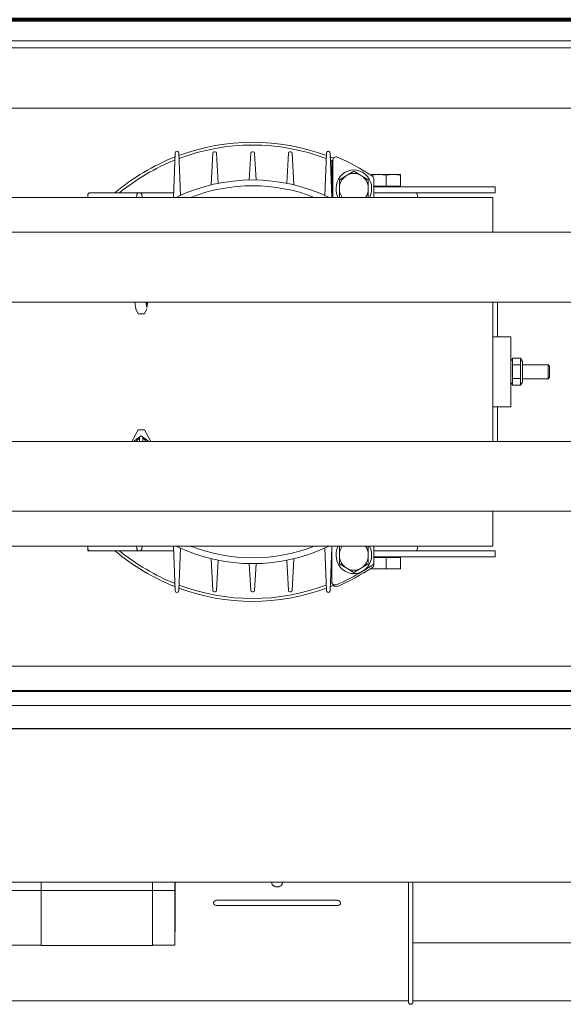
# Model space of a CAD drawing. Header units: millimetres. Extents: x -34570 to 24172, y 36800 to 73669.
# Tile 45 of 91: x 3000 to 3251, y 53264 to 53720. Entities that reach past the tile are written whole.
import ezdxf

# ---------------------------------------------------------------- set-up
doc = ezdxf.new("R2010")
doc.units = ezdxf.units.MM
doc.layers.add('Algemeen01', color=253, linetype='Continuous', lineweight=80)
doc.layers.add('at_Entity', color=253, linetype='Continuous', lineweight=9)

msp = doc.modelspace()

# ---------------------------------------------------------------- linework, layer by layer
at = {"layer": 'Algemeen01'}
msp.add_line((3711.53885, 53719.81741), (2111.53885, 53719.81741), dxfattribs=at)
at = {"layer": 'at_Entity'}
for p, q in [((3605.11165, 53710.04409), (2198.44732, 53710.04409)), ((2198.44732, 53706.81175), (3605.11165, 53706.81175)), ((2139.66442, 53678.79819), (3663.89454, 53678.79819)), ((3070.83038, 53637.47859), (3071.63175, 53657.96173)), ((3073.28106, 53657.98304), (3074.10618, 53638.41762)), ((3088.33782, 53643.27085), (3089.11221, 53658.03126)), ((3089.73005, 53658.64234), (3090.24569, 53658.64234)), ((3090.86343, 53658.03308), (3091.63792, 53643.99705)), ((3105.86956, 53645.54271), (3106.64432, 53658.03767)), ((3107.26179, 53658.64234), (3107.77743, 53658.64234)), ((3108.3949, 53658.03767), (3109.16966, 53645.54271)), ((3123.4013, 53643.99705), (3124.17579, 53658.03308)), ((3124.79353, 53658.64234), (3125.30917, 53658.64234)), ((3125.92701, 53658.03126), (3126.7014, 53643.27085)), ((3140.93304, 53638.41762), (3141.75815, 53657.98336)), ((3143.40743, 53657.96082), (3144.20884, 53637.47859)), ((3144.18817, 53653.83803), (3144.26165, 53654.32374)), ((3144.18817, 53653.83803), (3144.18817, 53638.00703)), ((3144.26165, 53654.32374), (3144.48514, 53654.78856)), ((3144.48514, 53654.78856), (3144.66859, 53655.00808)), ((3144.62556, 53637.47859), (3144.62556, 53654.62953)), ((3150.85112, 53647.50217), (3147.73948, 53645.62524)), ((3151.33116, 53647.79173), (3150.85112, 53647.50217)), ((3154.4428, 53649.66865), (3151.33116, 53647.79173)), ((3157.55443, 53647.79173), (3154.4428, 53649.66865)), ((3158.03448, 53647.50217), (3157.55443, 53647.79173)), ((3161.14611, 53645.62524), (3158.03448, 53647.50217)), ((3162.68013, 53647.74885), (3165.79176, 53648.03755)), ((3162.68013, 53648.03755), (3162.68013, 53647.74885)), ((3162.68013, 53648.03755), (3165.79176, 53648.03755)), ((3162.68013, 53647.50376), (3162.68013, 53647.74885)), ((3165.79176, 53648.03755), (3166.27181, 53648.03755)), ((3166.27181, 53648.03755), (3169.38344, 53647.74885)), ((3166.27181, 53648.03755), (3172.49508, 53648.03755)), ((3169.38344, 53647.74885), (3172.49508, 53648.03755)), ((3169.38344, 53642.65032), (3169.38344, 53647.74885)), ((3172.49508, 53648.03755), (3172.97512, 53648.03755)), ((3172.97512, 53648.03755), (3176.08676, 53647.74885)), ((3172.97512, 53648.03755), (3176.08676, 53648.03755)), ((3176.08676, 53647.74885), (3176.08676, 53648.03755)), ((3176.08676, 53642.65032), (3176.08676, 53647.74885)), ((3147.73948, 53645.62524), (3147.73948, 53641.8714)), ((3147.73948, 53641.8714), (3147.73948, 53641.29227)), ((3161.14611, 53641.8714), (3161.14611, 53645.62524)), ((3161.14611, 53641.29227), (3161.14611, 53641.8714)), ((3163.74079, 53645.91107), (3163.74079, 53637.47859)), ((3163.74079, 53642.65032), (3169.38344, 53642.65032)), ((3163.74079, 53642.32709), (3207.02512, 53642.32709)), ((3169.38344, 53642.65032), (3176.08676, 53642.65032)), ((3175.0612, 53642.32709), (3175.0612, 53642.65032)), ((3219.91611, 53642.32709), (3207.02512, 53642.32709)), ((3219.91611, 53642.32709), (3219.91611, 53639.63348)), ((2752.75969, 53637.47859), (3218.89772, 53637.47859)), ((3031.15564, 53637.51666), (3031.15564, 53638.55603)), ((3054.86363, 53639.63348), (3032.18692, 53639.63348)), ((3053.79494, 53637.47859), (3053.833, 53638.5944)), ((3055.23789, 53639.63348), (3054.86363, 53639.63348)), ((3070.91468, 53639.63348), (3055.23789, 53639.63348)), ((3056.26834, 53638.59923), (3056.31137, 53637.47859)), ((3144.18817, 53639.63348), (3144.12453, 53639.63348)), ((3147.73948, 53641.29227), (3147.73948, 53637.53842)), ((3147.73948, 53637.53842), (3147.83868, 53637.47859)), ((3161.04691, 53637.47859), (3161.14611, 53637.53842)), ((3161.14611, 53637.53842), (3161.14611, 53641.29227)), ((3163.74079, 53639.63348), (3207.02512, 53639.63348)), ((3183.85779, 53638.55603), (3183.85779, 53637.51666)), ((3219.91611, 53639.63348), (3207.02512, 53639.63348)), ((3218.89772, 53637.47859), (3218.89772, 53621.31692)), ((2201.54115, 53621.31692), (3600.98653, 53621.31692)), ((3600.98653, 53588.99358), (2238.66719, 53588.99358)), ((3052.90777, 53588.99358), (3053.35196, 53585.77392)), ((3058.5086, 53586.40013), (3058.01364, 53588.99358)), ((3058.1845, 53588.98214), (3058.1845, 53588.99358)), ((3058.40052, 53587.06475), (3058.1845, 53588.98214)), ((3058.40052, 53588.99358), (3058.40052, 53587.06475)), ((3059.00357, 53588.99358), (3058.5086, 53586.40013)), ((3058.61654, 53587.06475), (3058.61654, 53588.99358)), ((3058.61654, 53588.98214), (3058.83256, 53588.98214)), ((3058.83256, 53588.98214), (3058.61654, 53587.06475)), ((3058.83256, 53588.99358), (3058.83256, 53588.98214)), ((3218.89772, 53588.99358), (3218.89772, 53524.3469)), ((3220.94738, 53572.83191), (3220.94738, 53588.99358)), ((3054.54978, 53583.60636), (3053.35196, 53585.77392)), ((3057.36156, 53583.60636), (3054.54978, 53583.60636)), ((3057.36156, 53583.60636), (3058.55938, 53585.77392)), ((3218.89772, 53572.83191), (3227.14795, 53572.83191)), ((3227.14795, 53540.50857), (3227.14795, 53572.83191)), ((3227.14795, 53561.50588), (3227.93687, 53562.93349)), ((3227.93687, 53562.93349), (3231.72169, 53562.93349)), ((3227.93687, 53559.82237), (3227.93687, 53562.93349)), ((3227.93687, 53559.82237), (3231.72169, 53559.82237)), ((3227.93687, 53553.60013), (3227.93687, 53559.82237)), ((3231.72169, 53562.93349), (3231.72169, 53559.82237)), ((3232.5106, 53561.50588), (3231.72169, 53562.93349)), ((3231.72169, 53559.82237), (3231.72169, 53553.60013)), ((3232.5106, 53551.91662), (3232.5106, 53561.50588)), ((3232.5106, 53559.94358), (3244.52334, 53559.94358)), ((3244.52334, 53553.47891), (3244.52334, 53559.94358)), ((3245.15608, 53559.28262), (3244.52334, 53559.94358)), ((3245.15608, 53559.28262), (3245.15608, 53554.13987)), ((3227.14795, 53551.91662), (3227.93687, 53550.48901)), ((3227.93687, 53553.60013), (3231.72169, 53553.60013)), ((3227.93687, 53550.48901), (3227.93687, 53553.60013)), ((3227.93687, 53550.48901), (3231.72169, 53550.48901)), ((3231.72169, 53553.60013), (3231.72169, 53550.48901)), ((3232.5106, 53551.91662), (3231.72169, 53550.48901)), ((3232.5106, 53553.47891), (3244.52334, 53553.47891)), ((3245.15608, 53554.13987), (3244.52334, 53553.47891)), ((3218.89772, 53540.50857), (3227.14795, 53540.50857)), ((3220.94738, 53524.3469), (3220.94738, 53540.50857)), ((3054.54978, 53529.73413), (3051.57273, 53524.3469)), ((3054.54978, 53529.73413), (3057.36156, 53529.73413)), ((3057.36156, 53529.73413), (3060.3386, 53524.3469)), ((2238.66719, 53524.3469), (3600.98653, 53524.3469)), ((3052.41123, 53524.3469), (3055.95567, 53526.94036)), ((3053.63476, 53524.35835), (3055.18168, 53526.27573)), ((3053.63476, 53524.3469), (3053.63476, 53524.35835)), ((3055.18168, 53526.27573), (3055.18168, 53524.3469)), ((3055.95567, 53526.94036), (3059.5001, 53524.3469)), ((3056.7286, 53526.27573), (3058.27552, 53524.35835)), ((3056.7286, 53524.3469), (3056.7286, 53526.27573)), ((3058.27552, 53524.35835), (3058.27552, 53524.3469)), ((3515.90603, 53492.02356), (2286.62166, 53492.02356)), ((3218.89772, 53492.02356), (3218.89772, 53475.86189)), ((3218.89772, 53475.86189), (2752.75969, 53475.86189)), ((3031.15564, 53474.78445), (3031.15564, 53475.82382)), ((3031.15564, 53473.70701), (3031.15564, 53474.78445)), ((3031.15564, 53473.70701), (3032.18692, 53473.70701)), ((3032.18692, 53473.70701), (3054.86835, 53473.70701)), ((3053.83771, 53474.74655), (3053.80014, 53475.86189)), ((3054.86835, 53473.70701), (3055.2433, 53473.70701)), ((3055.2433, 53473.70701), (3070.91469, 53473.70701)), ((3056.31736, 53475.86189), (3056.27373, 53474.74067)), ((3071.63179, 53455.37966), (3070.83038, 53475.86189)), ((3074.10618, 53474.92286), (3073.28107, 53455.35712)), ((3141.75816, 53455.35745), (3140.93304, 53474.92286)), ((3144.18817, 53475.33336), (3143.40747, 53455.37876)), ((3144.12454, 53473.70701), (3144.18817, 53473.70701)), ((3144.18817, 53459.50245), (3144.18817, 53475.86189)), ((3147.83868, 53475.86189), (3147.73948, 53475.80206)), ((3147.73948, 53475.80206), (3147.73948, 53472.04821)), ((3161.14611, 53475.80206), (3161.04691, 53475.86189)), ((3161.14611, 53472.04821), (3161.14611, 53475.80206)), ((3163.74079, 53475.86189), (3163.74079, 53468.50685)), ((3163.74079, 53473.70701), (3182.82651, 53473.70701)), ((3207.02512, 53473.70701), (3182.82651, 53473.70701)), ((3183.85779, 53475.82382), (3183.85779, 53474.78445)), ((3207.02512, 53473.70701), (3219.91611, 53473.70701)), ((3219.91611, 53471.01339), (3219.91611, 53473.70701)), ((3089.11221, 53455.30923), (3088.33782, 53470.06963)), ((3091.63792, 53469.34344), (3090.86343, 53455.3074)), ((3124.17579, 53455.3074), (3123.4013, 53469.34344)), ((3126.7014, 53470.06963), (3125.92701, 53455.30923)), ((3147.73948, 53472.04821), (3147.73948, 53471.46909)), ((3147.73948, 53471.46909), (3147.73948, 53467.71524)), ((3161.14611, 53471.46909), (3161.14611, 53472.04821)), ((3161.14611, 53467.71524), (3161.14611, 53471.46909)), ((3207.02512, 53471.01339), (3163.74079, 53471.01339)), ((3169.38344, 53470.69016), (3163.74079, 53470.69016)), ((3163.74079, 53467.42941), (3163.74079, 53468.50685)), ((3176.08676, 53470.69016), (3169.38344, 53470.69016)), ((3169.38344, 53470.69016), (3169.38344, 53465.59164)), ((3175.0612, 53471.01339), (3175.0612, 53470.69016)), ((3176.08676, 53470.69016), (3176.08676, 53465.59164)), ((3207.02512, 53471.01339), (3219.91611, 53471.01339)), ((3106.64432, 53455.30282), (3105.86956, 53467.79778)), ((3109.16966, 53467.79778), (3108.3949, 53455.30282)), ((3147.73948, 53467.71524), (3150.85112, 53465.83832)), ((3150.85112, 53465.83832), (3151.33116, 53465.54875)), ((3151.33116, 53465.54875), (3154.4428, 53463.67183)), ((3154.4428, 53463.67183), (3157.55443, 53465.54875)), ((3157.55443, 53465.54875), (3158.03448, 53465.83832)), ((3158.03448, 53465.83832), (3161.14611, 53467.71524)), ((3162.68013, 53466.49356), (3162.68013, 53466.49352)), ((3162.68013, 53465.83672), (3162.68013, 53465.59164)), ((3165.79176, 53465.30294), (3162.68013, 53465.59164)), ((3162.68013, 53465.59164), (3162.68013, 53465.30294)), ((3165.79176, 53465.30294), (3162.68013, 53465.30294)), ((3166.27181, 53465.30294), (3165.79176, 53465.30294)), ((3169.38344, 53465.59164), (3166.27181, 53465.30294)), ((3172.49508, 53465.30294), (3166.27181, 53465.30294)), ((3172.49508, 53465.30294), (3169.38344, 53465.59164)), ((3172.97512, 53465.30294), (3172.49508, 53465.30294)), ((3176.08676, 53465.59164), (3172.97512, 53465.30294)), ((3176.08676, 53465.30294), (3172.97512, 53465.30294)), ((3176.08676, 53465.30294), (3176.08676, 53465.59164)), ((3090.24569, 53454.69814), (3089.73005, 53454.69814)), ((3107.77743, 53454.69814), (3107.26179, 53454.69814)), ((3125.30917, 53454.69814), (3124.79353, 53454.69814)), ((3144.7289, 53458.13624), (3144.67086, 53458.32953)), ((3144.72611, 53458.15388), (3144.67321, 53458.32721)), ((3144.98136, 53457.69155), (3144.72611, 53458.15388)), ((3144.96275, 53457.70465), (3144.7289, 53458.13624)), ((3145.31213, 53457.37039), (3144.96275, 53457.70465)), ((3145.33281, 53457.35578), (3144.98136, 53457.69155)), ((3145.8078, 53457.14133), (3145.33281, 53457.35578)), ((3146.30427, 53457.10264), (3145.8078, 53457.14133)), ((3146.76205, 53457.21677), (3146.30427, 53457.10264)), ((3649.94695, 53420.21148), (2151.39109, 53420.21148)), ((3654.61303, 53409.06033), (2147.91465, 53409.06033)), ((3638.11257, 53408.52161), (2164.41511, 53408.52161)), ((2164.41511, 53402.05694), (3638.11257, 53402.05694)), ((3638.11257, 53402.00307), (2164.41511, 53402.00307)), ((2164.41511, 53391.33636), (3638.11257, 53391.33636)), ((3638.11257, 53391.28249), (2164.41511, 53391.28249)), ((2164.41511, 53320.13835), (3638.11257, 53320.13835)), ((3009.54807, 53316.51446), (3009.54807, 53320.13835)), ((3061.11201, 53320.13835), (3061.11201, 53316.51446)), ((3071.4248, 53320.13835), (3071.4248, 53316.514)), ((3071.68261, 53320.13853), (3071.68261, 53315.79198)), ((3071.68261, 53320.13853), (3071.68261, 53315.79198)), ((3116.38855, 53319.87443), (3116.38855, 53320.13835)), ((3116.38855, 53319.94927), (3116.38855, 53320.13835)), ((3116.38857, 53319.95519), (3116.38855, 53319.94927)), ((3116.3886, 53319.96111), (3116.38857, 53319.95519)), ((3116.38867, 53319.96703), (3116.3886, 53319.96111)), ((3116.38875, 53319.97295), (3116.38867, 53319.96703)), ((3116.38887, 53319.97886), (3116.38875, 53319.97295)), ((3116.389, 53319.98478), (3116.38887, 53319.97886)), ((3116.38917, 53319.9907), (3116.389, 53319.98478)), ((3116.38935, 53319.99662), (3116.38917, 53319.9907)), ((3116.38957, 53320.00253), (3116.38935, 53319.99662)), ((3116.38981, 53320.00845), (3116.38957, 53320.00253)), ((3116.39007, 53320.01437), (3116.38981, 53320.00845)), ((3116.39036, 53320.02028), (3116.39007, 53320.01437)), ((3116.41359, 53320.13835), (3116.39009, 53319.94006)), ((3116.39009, 53319.94006), (3116.39493, 53319.74102)), ((3116.39067, 53320.0262), (3116.39036, 53320.02028)), ((3116.39101, 53320.03211), (3116.39067, 53320.0262)), ((3116.39137, 53320.03802), (3116.39101, 53320.03211)), ((3116.39176, 53320.04393), (3116.39137, 53320.03802)), ((3116.39217, 53320.04984), (3116.39176, 53320.04393)), ((3116.39261, 53320.05575), (3116.39217, 53320.04984)), ((3116.39307, 53320.06166), (3116.39261, 53320.05575)), ((3116.39356, 53320.06757), (3116.39307, 53320.06166)), ((3116.39408, 53320.07348), (3116.39356, 53320.06757)), ((3116.39461, 53320.07938), (3116.39408, 53320.07348)), ((3116.39518, 53320.08528), (3116.39461, 53320.07938)), ((3116.39493, 53319.74102), (3116.42803, 53319.54351)), ((3116.39577, 53320.09119), (3116.39518, 53320.08528)), ((3116.39638, 53320.09709), (3116.39577, 53320.09119)), ((3116.39702, 53320.10299), (3116.39638, 53320.09709)), ((3116.39768, 53320.10888), (3116.39702, 53320.10299)), ((3116.39837, 53320.11478), (3116.39768, 53320.10888)), ((3116.39908, 53320.12068), (3116.39837, 53320.11478)), ((3116.39982, 53320.12657), (3116.39908, 53320.12068)), ((3116.40058, 53320.13246), (3116.39982, 53320.12657)), ((3116.40137, 53320.13835), (3116.40058, 53320.13246)), ((3116.42803, 53319.54351), (3116.48904, 53319.34979)), ((3116.48904, 53319.34979), (3116.57724, 53319.16208)), ((3116.57724, 53319.16208), (3116.69163, 53318.98252)), ((3116.69163, 53318.98252), (3116.83089, 53318.81319)), ((3116.83089, 53318.81319), (3116.99344, 53318.656)), ((3116.99344, 53318.656), (3117.17741, 53318.51278)), ((3117.17741, 53318.51278), (3117.38069, 53318.38514)), ((3117.38069, 53318.38514), (3117.60096, 53318.27457)), ((3117.60096, 53318.27457), (3117.83569, 53318.18232)), ((3117.83569, 53318.18232), (3118.08219, 53318.10945)), ((3118.08219, 53318.10945), (3118.33764, 53318.0568)), ((3118.33764, 53318.0568), (3118.59912, 53318.02496)), ((3118.59912, 53318.02496), (3118.86362, 53318.01431)), ((3118.86362, 53318.01431), (3119.12813, 53318.02496)), ((3119.12813, 53318.02496), (3119.3896, 53318.0568)), ((3119.3896, 53318.0568), (3119.64506, 53318.10945)), ((3119.64506, 53318.10945), (3119.89156, 53318.18232)), ((3119.89156, 53318.18232), (3120.12629, 53318.27457)), ((3120.12629, 53318.27457), (3120.34655, 53318.38514)), ((3120.34655, 53318.38514), (3120.54983, 53318.51278)), ((3120.54983, 53318.51278), (3120.7338, 53318.656)), ((3120.7338, 53318.656), (3120.89635, 53318.81319)), ((3120.89635, 53318.81319), (3121.03562, 53318.98252)), ((3121.03562, 53318.98252), (3121.15, 53319.16208)), ((3121.15, 53319.16208), (3121.23821, 53319.34979)), ((3121.23821, 53319.34979), (3121.29921, 53319.54351)), ((3121.29921, 53319.54351), (3121.33232, 53319.74102)), ((3121.33715, 53319.94006), (3121.31365, 53320.13835)), ((3121.32666, 53320.13246), (3121.32587, 53320.13835)), ((3121.32742, 53320.12657), (3121.32666, 53320.13246)), ((3121.32816, 53320.12068), (3121.32742, 53320.12657)), ((3121.32887, 53320.11478), (3121.32816, 53320.12068)), ((3121.32956, 53320.10888), (3121.32887, 53320.11478)), ((3121.33023, 53320.10299), (3121.32956, 53320.10888)), ((3121.33086, 53320.09709), (3121.33023, 53320.10299)), ((3121.33148, 53320.09119), (3121.33086, 53320.09709)), ((3121.33207, 53320.08528), (3121.33148, 53320.09119)), ((3121.33263, 53320.07938), (3121.33207, 53320.08528)), ((3121.33232, 53319.74102), (3121.33715, 53319.94006)), ((3121.33317, 53320.07348), (3121.33263, 53320.07938)), ((3121.33368, 53320.06757), (3121.33317, 53320.07348)), ((3121.33417, 53320.06166), (3121.33368, 53320.06757)), ((3121.33463, 53320.05575), (3121.33417, 53320.06166)), ((3121.33507, 53320.04984), (3121.33463, 53320.05575)), ((3121.33548, 53320.04393), (3121.33507, 53320.04984)), ((3121.33587, 53320.03802), (3121.33548, 53320.04393)), ((3121.33624, 53320.03211), (3121.33587, 53320.03802)), ((3121.33657, 53320.0262), (3121.33624, 53320.03211)), ((3121.33689, 53320.02028), (3121.33657, 53320.0262)), ((3121.33717, 53320.01437), (3121.33689, 53320.02028)), ((3121.33744, 53320.00845), (3121.33717, 53320.01437)), ((3121.33768, 53320.00253), (3121.33744, 53320.00845)), ((3121.33789, 53319.99662), (3121.33768, 53320.00253)), ((3121.33808, 53319.9907), (3121.33789, 53319.99662)), ((3121.33824, 53319.98478), (3121.33808, 53319.9907)), ((3121.33838, 53319.97886), (3121.33824, 53319.98478)), ((3121.33849, 53319.97295), (3121.33838, 53319.97886)), ((3121.33858, 53319.96703), (3121.33849, 53319.97295)), ((3121.33864, 53319.96111), (3121.33858, 53319.96703)), ((3121.33868, 53319.95519), (3121.33864, 53319.96111)), ((3121.33869, 53319.94927), (3121.33868, 53319.95519)), ((3121.33869, 53319.87443), (3121.33869, 53320.13835)), ((3121.33869, 53319.94927), (3121.33869, 53320.13835)), ((3179.70907, 53320.13668), (3179.70907, 53317.39762)), ((3181.77163, 53317.39762), (3181.77163, 53320.13668)), ((2994.07888, 53316.36798), (3025.01725, 53316.36798)), ((3009.54807, 53316.36815), (3009.54807, 53316.51446)), ((3009.54807, 53316.36815), (3061.11201, 53316.36815)), ((3009.54807, 53316.36798), (3009.54807, 53316.36074)), ((3009.54807, 53316.36074), (3009.54807, 53316.31909)), ((3009.54807, 53316.31909), (3009.54807, 53316.26749)), ((3009.54807, 53303.89661), (3009.54807, 53316.26749)), ((3025.01725, 53316.36815), (3025.01725, 53316.36798)), ((3040.48643, 53316.36798), (3040.48643, 53316.36815)), ((3040.48643, 53316.36798), (3071.4248, 53316.36798)), ((3061.11201, 53316.51446), (3061.11201, 53316.36815)), ((3061.11201, 53316.35606), (3061.11201, 53316.36798)), ((3061.11201, 53316.26749), (3061.11201, 53316.35606)), ((3061.11201, 53316.26749), (3061.11201, 53315.32466)), ((3061.11201, 53315.32466), (3061.11201, 53314.38657)), ((3061.11201, 53314.38657), (3061.11201, 53313.44484)), ((3061.11201, 53313.44484), (3061.11201, 53312.51905)), ((3071.4248, 53316.514), (3071.4248, 53316.36798)), ((3071.4248, 53316.35638), (3071.4248, 53316.36798)), ((3071.4248, 53316.2679), (3071.4248, 53316.35638)), ((3071.4248, 53316.2679), (3071.4248, 53315.32576)), ((3071.4248, 53315.32576), (3071.4248, 53314.3884)), ((3071.4248, 53314.3884), (3071.4248, 53313.44741)), ((3071.4248, 53313.44741), (3071.4248, 53312.52238)), ((3071.68261, 53315.79198), (3071.68261, 53305.21332)), ((3071.68261, 53315.79198), (3071.68261, 53305.21332)), ((3179.70907, 53317.39762), (3179.70907, 53309.21163)), ((3181.77163, 53309.21163), (3181.77163, 53317.39762)), ((3061.11201, 53312.51905), (3061.11201, 53311.72037)), ((3061.11201, 53311.72037), (3061.11201, 53310.84223)), ((3061.11201, 53310.84223), (3061.11201, 53310.04996)), ((3061.11201, 53310.04996), (3061.11201, 53309.18537)), ((3061.11201, 53309.18537), (3061.11201, 53308.39963)), ((3071.4248, 53312.52238), (3071.4248, 53311.72437)), ((3071.4248, 53311.72437), (3071.4248, 53310.847)), ((3071.4248, 53310.847), (3071.4248, 53310.05544)), ((3071.4248, 53310.05544), (3071.4248, 53309.19166)), ((3071.4248, 53309.19166), (3071.4248, 53308.40668)), ((3089.47229, 53310.59627), (3089.47321, 53310.65778)), ((3089.47229, 53310.59627), (3089.47321, 53310.65778)), ((3089.47229, 53310.59627), (3089.47321, 53310.65778)), ((3089.47229, 53310.59627), (3089.47321, 53310.65778)), ((3089.47229, 53310.59627), (3089.47321, 53310.65778)), ((3089.60196, 53310.10293), (3089.47229, 53310.59627)), ((3089.60196, 53310.10293), (3089.47229, 53310.59627)), ((3089.60196, 53310.10293), (3089.47229, 53310.59627)), ((3089.60196, 53310.10293), (3089.47229, 53310.59627)), ((3089.60196, 53310.10293), (3089.47229, 53310.59627)), ((3089.47321, 53310.65778), (3089.47778, 53310.71907)), ((3089.47321, 53310.65778), (3089.47778, 53310.71907)), ((3089.47321, 53310.65778), (3089.47778, 53310.71907)), ((3089.47321, 53310.65778), (3089.47778, 53310.71907)), ((3089.47321, 53310.65778), (3089.47778, 53310.71907)), ((3089.47778, 53310.71907), (3089.49785, 53310.84064)), ((3089.47778, 53310.71907), (3089.49785, 53310.84064)), ((3089.47778, 53310.71907), (3089.49785, 53310.84064)), ((3089.47778, 53310.71907), (3089.49785, 53310.84064)), ((3089.47778, 53310.71907), (3089.49785, 53310.84064)), ((3089.49785, 53310.84064), (3089.57986, 53311.07373)), ((3089.49785, 53310.84064), (3089.57986, 53311.07373)), ((3089.49785, 53310.84064), (3089.57986, 53311.07373)), ((3089.49785, 53310.84064), (3089.57986, 53311.07373)), ((3089.49785, 53310.84064), (3089.57986, 53311.07373)), ((3089.57986, 53311.07373), (3089.88173, 53311.46393)), ((3089.57986, 53311.07373), (3089.88173, 53311.46393)), ((3089.57986, 53311.07373), (3089.88173, 53311.46393)), ((3089.57986, 53311.07373), (3089.88173, 53311.46393)), ((3089.57986, 53311.07373), (3089.88173, 53311.46393)), ((3089.72204, 53309.91946), (3089.60196, 53310.10293)), ((3089.72204, 53309.91946), (3089.60196, 53310.10293)), ((3089.72204, 53309.91946), (3089.60196, 53310.10293)), ((3089.72204, 53309.91946), (3089.60196, 53310.10293)), ((3089.72204, 53309.91946), (3089.60196, 53310.10293)), ((3090.1462, 53309.56065), (3089.72204, 53309.91946)), ((3090.1462, 53309.56065), (3089.72204, 53309.91946)), ((3090.1462, 53309.56065), (3089.72204, 53309.91946)), ((3090.1462, 53309.56065), (3089.72204, 53309.91946)), ((3090.1462, 53309.56065), (3089.72204, 53309.91946)), ((3089.88173, 53311.46393), (3090.35792, 53311.7464)), ((3089.88173, 53311.46393), (3090.35792, 53311.7464)), ((3089.88173, 53311.46393), (3090.35792, 53311.7464)), ((3089.88173, 53311.46393), (3090.35792, 53311.7464)), ((3089.88173, 53311.46393), (3090.35792, 53311.7464)), ((3090.6052, 53309.3837), (3090.1462, 53309.56065)), ((3090.6052, 53309.3837), (3090.1462, 53309.56065)), ((3090.6052, 53309.3837), (3090.1462, 53309.56065)), ((3090.6052, 53309.3837), (3090.1462, 53309.56065)), ((3090.6052, 53309.3837), (3090.1462, 53309.56065)), ((3090.35792, 53311.7464), (3090.78972, 53311.85212)), ((3090.35792, 53311.7464), (3090.78972, 53311.85212)), ((3090.35792, 53311.7464), (3090.78972, 53311.85212)), ((3090.35792, 53311.7464), (3090.78972, 53311.85212)), ((3090.35792, 53311.7464), (3090.78972, 53311.85212)), ((3091.01909, 53309.33687), (3090.6052, 53309.3837)), ((3091.01909, 53309.33687), (3090.6052, 53309.3837)), ((3091.01909, 53309.33687), (3090.6052, 53309.3837)), ((3091.01909, 53309.33687), (3090.6052, 53309.3837)), ((3091.01909, 53309.33687), (3090.6052, 53309.3837)), ((3090.78972, 53311.85212), (3091.01909, 53311.86588)), ((3090.78972, 53311.85212), (3091.01909, 53311.86588)), ((3090.78972, 53311.85212), (3091.01909, 53311.86588)), ((3090.78972, 53311.85212), (3091.01909, 53311.86588)), ((3090.78972, 53311.85212), (3091.01909, 53311.86588)), ((3091.01909, 53311.86588), (3146.70815, 53311.86588)), ((3091.01909, 53311.86588), (3146.70815, 53311.86588)), ((3091.01909, 53311.86588), (3146.70815, 53311.86588)), ((3091.01909, 53311.86588), (3146.70815, 53311.86588)), ((3091.01909, 53311.86588), (3146.70815, 53311.86588)), ((3146.70815, 53309.33687), (3091.01909, 53309.33687)), ((3146.70815, 53309.33687), (3091.01909, 53309.33687)), ((3146.70815, 53309.33687), (3091.01909, 53309.33687)), ((3146.70815, 53309.33687), (3091.01909, 53309.33687)), ((3146.70815, 53309.33687), (3091.01909, 53309.33687)), ((3146.70815, 53311.86588), (3146.94944, 53311.85065)), ((3146.70815, 53311.86588), (3146.94944, 53311.85065)), ((3146.70815, 53311.86588), (3146.94944, 53311.85065)), ((3146.70815, 53311.86588), (3146.94944, 53311.85065)), ((3146.70815, 53311.86588), (3146.94944, 53311.85065)), ((3146.98722, 53309.35795), (3146.70815, 53309.33687)), ((3146.98722, 53309.35795), (3146.70815, 53309.33687)), ((3146.98722, 53309.35795), (3146.70815, 53309.33687)), ((3146.98722, 53309.35795), (3146.70815, 53309.33687)), ((3146.98722, 53309.35795), (3146.70815, 53309.33687)), ((3146.94944, 53311.85065), (3147.38257, 53311.74129)), ((3146.94944, 53311.85065), (3147.38257, 53311.74129)), ((3146.94944, 53311.85065), (3147.38257, 53311.74129)), ((3146.94944, 53311.85065), (3147.38257, 53311.74129)), ((3146.94944, 53311.85065), (3147.38257, 53311.74129)), ((3147.4368, 53309.48819), (3146.98722, 53309.35795)), ((3147.4368, 53309.48819), (3146.98722, 53309.35795)), ((3147.4368, 53309.48819), (3146.98722, 53309.35795)), ((3147.4368, 53309.48819), (3146.98722, 53309.35795)), ((3147.4368, 53309.48819), (3146.98722, 53309.35795)), ((3147.38257, 53311.74129), (3147.84618, 53311.46335)), ((3147.38257, 53311.74129), (3147.84618, 53311.46335)), ((3147.38257, 53311.74129), (3147.84618, 53311.46335)), ((3147.38257, 53311.74129), (3147.84618, 53311.46335)), ((3147.38257, 53311.74129), (3147.84618, 53311.46335)), ((3147.90394, 53309.80526), (3147.4368, 53309.48819)), ((3147.90394, 53309.80526), (3147.4368, 53309.48819)), ((3147.90394, 53309.80526), (3147.4368, 53309.48819)), ((3147.90394, 53309.80526), (3147.4368, 53309.48819)), ((3147.90394, 53309.80526), (3147.4368, 53309.48819)), ((3147.84618, 53311.46335), (3148.12157, 53311.12374)), ((3147.84618, 53311.46335), (3148.12157, 53311.12374)), ((3147.84618, 53311.46335), (3148.12157, 53311.12374)), ((3147.84618, 53311.46335), (3148.12157, 53311.12374)), ((3147.84618, 53311.46335), (3148.12157, 53311.12374)), ((3148.17814, 53310.21679), (3147.90394, 53309.80526)), ((3148.17814, 53310.21679), (3147.90394, 53309.80526)), ((3148.17814, 53310.21679), (3147.90394, 53309.80526)), ((3148.17814, 53310.21679), (3147.90394, 53309.80526)), ((3148.17814, 53310.21679), (3147.90394, 53309.80526)), ((3148.12157, 53311.12374), (3148.25469, 53310.63955)), ((3148.12157, 53311.12374), (3148.25469, 53310.63955)), ((3148.12157, 53311.12374), (3148.25469, 53310.63955)), ((3148.12157, 53311.12374), (3148.25469, 53310.63955)), ((3148.12157, 53311.12374), (3148.25469, 53310.63955)), ((3148.24325, 53310.45538), (3148.17814, 53310.21679)), ((3148.24325, 53310.45538), (3148.17814, 53310.21679)), ((3148.24325, 53310.45538), (3148.17814, 53310.21679)), ((3148.24325, 53310.45538), (3148.17814, 53310.21679)), ((3148.24325, 53310.45538), (3148.17814, 53310.21679)), ((3148.25453, 53310.57809), (3148.24325, 53310.45538)), ((3148.25453, 53310.57809), (3148.24325, 53310.45538)), ((3148.25453, 53310.57809), (3148.24325, 53310.45538)), ((3148.25453, 53310.57809), (3148.24325, 53310.45538)), ((3148.25453, 53310.57809), (3148.24325, 53310.45538)), ((3148.25469, 53310.63955), (3148.25453, 53310.57809)), ((3148.25469, 53310.63955), (3148.25453, 53310.57809)), ((3148.25469, 53310.63955), (3148.25453, 53310.57809)), ((3148.25469, 53310.63955), (3148.25453, 53310.57809)), ((3148.25469, 53310.63955), (3148.25453, 53310.57809)), ((3179.70907, 53309.21163), (3179.70907, 53302.08022)), ((3181.77163, 53302.08022), (3181.77163, 53309.21163)), ((3009.54807, 53294.21147), (3009.54807, 53303.89661)), ((3061.11201, 53308.39963), (3061.11201, 53307.59608)), ((3061.11201, 53307.59608), (3061.11201, 53306.81973)), ((3061.11201, 53306.81973), (3061.11201, 53306.06337)), ((3061.11201, 53306.06337), (3061.11201, 53305.30754)), ((3061.11201, 53305.30754), (3061.11201, 53304.55856)), ((3061.11201, 53304.55856), (3061.11201, 53303.80153)), ((3071.4248, 53308.40668), (3071.4248, 53307.60392)), ((3071.4248, 53307.60392), (3071.4248, 53306.82836)), ((3071.4248, 53306.82836), (3071.4248, 53306.07279)), ((3071.4248, 53306.07279), (3071.4248, 53305.31778)), ((3071.4248, 53305.31778), (3071.4248, 53304.56964)), ((3071.4248, 53304.56964), (3071.4248, 53303.81349)), ((3071.68261, 53305.21332), (3071.68261, 53297.75916)), ((3071.68261, 53305.21332), (3071.68261, 53297.75916)), ((3061.11201, 53303.80153), (3061.11201, 53303.08829)), ((3061.11201, 53303.08829), (3061.11201, 53302.37169)), ((3061.11201, 53302.37169), (3061.11201, 53301.66912)), ((3061.11201, 53301.66912), (3061.11201, 53300.96603)), ((3061.11201, 53300.96603), (3061.11201, 53300.28742)), ((3061.11201, 53300.28742), (3061.11201, 53299.6173)), ((3061.11201, 53299.6173), (3061.11201, 53298.97281)), ((3071.4248, 53303.81349), (3071.4248, 53303.10109)), ((3071.4248, 53303.10109), (3071.4248, 53302.38538)), ((3071.4248, 53302.38538), (3071.4248, 53301.68371)), ((3071.4248, 53301.68371), (3071.4248, 53300.98155)), ((3071.4248, 53300.98155), (3071.4248, 53300.30386)), ((3071.4248, 53300.30386), (3071.4248, 53299.63469)), ((3071.4248, 53299.63469), (3071.4248, 53298.99114)), ((3179.70907, 53302.08022), (3179.70907, 53296.40868)), ((3181.77163, 53296.40868), (3181.77163, 53302.08022)), ((3061.11201, 53298.97281), (3061.11201, 53298.31835)), ((3061.11201, 53298.31835), (3061.11201, 53297.69602)), ((3061.11201, 53297.69602), (3061.11201, 53297.08002)), ((3061.11201, 53297.08002), (3061.11201, 53296.45448)), ((3061.11201, 53296.45448), (3061.11201, 53295.71632)), ((3061.11201, 53295.71632), (3061.11201, 53295.08295)), ((3061.11201, 53295.08295), (3061.11201, 53294.21147)), ((3071.4248, 53298.99114), (3071.4248, 53298.33769)), ((3071.4248, 53298.33769), (3071.4248, 53297.71636)), ((3071.4248, 53297.71636), (3071.4248, 53297.10137)), ((3071.62762, 53297.24704), (3071.4248, 53296.66877)), ((3071.62762, 53297.24704), (3071.4248, 53296.66877)), ((3071.4248, 53297.10137), (3071.4248, 53296.47693)), ((3071.4248, 53296.47693), (3071.4248, 53295.74012)), ((3071.4248, 53295.74012), (3071.4248, 53295.10799)), ((3071.4248, 53295.10799), (3071.4248, 53294.23838)), ((3071.68258, 53297.74678), (3071.62762, 53297.24704)), ((3071.68258, 53297.74678), (3071.62762, 53297.24704)), ((3071.68261, 53297.75916), (3071.68258, 53297.74678)), ((3071.68261, 53297.75916), (3071.68258, 53297.74678)), ((3179.70907, 53296.40868), (3179.70907, 53291.96421)), ((3181.77163, 53291.96421), (3181.77163, 53296.40868)), ((3009.54807, 53290.94193), (2994.07888, 53290.94193)), ((3009.54807, 53294.21147), (3009.54807, 53294.13618)), ((3009.54807, 53294.13618), (3009.54807, 53294.02861)), ((3009.54807, 53294.02861), (3009.54807, 53293.9432)), ((3009.54807, 53293.9432), (3009.54807, 53293.85616)), ((3009.54807, 53293.82405), (3009.54807, 53293.85616)), ((3009.54807, 53293.46641), (3009.54807, 53293.82405)), ((3009.54807, 53290.9155), (3009.54807, 53293.46641)), ((3009.54807, 53290.90674), (3009.54807, 53290.9155)), ((3061.11201, 53290.90674), (3009.54807, 53290.90674)), ((3061.11201, 53294.16318), (3061.11201, 53294.21147)), ((3061.11201, 53294.09723), (3061.11201, 53294.16318)), ((3061.11201, 53293.98123), (3061.11201, 53294.09723)), ((3061.11201, 53293.85616), (3061.11201, 53293.98123)), ((3061.11201, 53293.85616), (3061.11201, 53293.82405)), ((3061.11201, 53293.82405), (3061.11201, 53293.46641)), ((3061.11201, 53293.46641), (3061.11201, 53290.9155)), ((3071.4248, 53290.94193), (3061.11201, 53290.94193)), ((3061.11201, 53290.9155), (3061.11201, 53290.90674)), ((3071.4248, 53294.19018), (3071.4248, 53294.23838)), ((3071.4248, 53294.12428), (3071.4248, 53294.19018)), ((3071.4248, 53294.00834), (3071.4248, 53294.12428)), ((3071.4248, 53293.88326), (3071.4248, 53294.00834)), ((3071.4248, 53293.88326), (3071.4248, 53293.85115)), ((3071.4248, 53293.85115), (3071.4248, 53293.49371)), ((3071.4248, 53293.49371), (3071.4248, 53290.95061)), ((3071.4248, 53290.95061), (3071.4248, 53290.94193)), ((3179.70907, 53291.96421), (3179.70907, 53288.51341)), ((3367.40182, 53292.15759), (3181.77163, 53292.15759)), ((3181.77163, 53288.51341), (3181.77163, 53291.96421)), ((3179.70907, 53288.51341), (3179.70907, 53285.5237)), ((3181.77163, 53285.5237), (3181.77163, 53288.51341)), ((3179.70907, 53285.5237), (3179.70907, 53283.22599)), ((3179.70907, 53283.22599), (3179.70907, 53281.5467)), ((3179.70907, 53281.5467), (3179.70907, 53279.90674)), ((3181.77163, 53283.22599), (3181.77163, 53285.5237)), ((3181.77163, 53281.5467), (3181.77163, 53283.22599)), ((3181.77163, 53279.90674), (3181.77163, 53281.5467)), ((3179.70907, 53279.90674), (3179.70907, 53278.26854)), ((3179.70907, 53278.26854), (3179.70907, 53275.46464)), ((3181.77163, 53278.26854), (3181.77163, 53279.90674)), ((3181.77163, 53275.46464), (3181.77163, 53278.26854)), ((3181.77163, 53265.22147), (3181.77163, 53278.12147)), ((3179.70907, 53275.46464), (3179.70907, 53273.0365)), ((3179.70907, 53273.0365), (3179.70907, 53270.7422)), ((3181.77163, 53273.0365), (3181.77163, 53275.46464)), ((3181.77163, 53270.7422), (3181.77163, 53273.0365)), ((3179.70907, 53270.7422), (3179.70907, 53268.563)), ((3179.70907, 53268.563), (3179.70907, 53266.2516)), ((3181.77163, 53268.563), (3181.77163, 53270.7422)), ((3181.77163, 53266.2516), (3181.77163, 53268.563)), ((2622.8185, 53265.22108), (3179.70907, 53265.22108)), ((2622.8185, 53265.22108), (3179.70907, 53265.22108)), ((2622.8185, 53265.22108), (3179.70907, 53265.22108)), ((2622.8185, 53265.22108), (3179.70907, 53265.22108)), ((2622.8185, 53265.22108), (3179.70907, 53265.22108)), ((2622.8185, 53265.22108), (3179.70907, 53265.22108)), ((2622.8185, 53265.22108), (3179.70907, 53265.22108)), ((2622.8185, 53265.22108), (3179.70907, 53265.22108)), ((2622.8185, 53265.22108), (3179.70907, 53265.22108)), ((2622.8185, 53265.22108), (3179.70907, 53265.22108)), ((3179.70907, 53266.2516), (3179.70907, 53264.90227)), ((3179.70907, 53264.90227), (3179.70907, 53264.67998)), ((3181.77163, 53264.90227), (3181.77163, 53266.2516)), ((3367.40182, 53265.22147), (3181.77163, 53265.22147)), ((3181.77163, 53264.67998), (3181.77163, 53264.90227))]:
    msp.add_line(p, q, dxfattribs=at)
for centre, major_axis, start_param, end_param in [((3107.51961, 53556.67024), (0, -106.39766), 2.799189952, 3.483995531), ((3107.51961, 53556.67024), (0, -105.05085), 2.795244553, 3.487940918), ((3107.51961, 53556.67024), (0, -106.39766), 3.502442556, 3.81812762), ((3072.45613, 53657.99588), (0, -0.86196), 1.5559014, 4.752017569), ((3089.73005, 53657.99588), (0, -0.64647), 3.141592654, 4.657631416), ((3090.24569, 53657.99588), (0, -0.64647), 1.628380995, 3.141592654), ((3107.26179, 53657.99588), (0, -0.64647), 3.141592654, 4.647698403), ((3107.77743, 53657.99588), (0, -0.64647), 1.635486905, 3.141592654), ((3124.79353, 53657.99588), (0, -0.64647), 3.141592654, 4.654804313), ((3125.30917, 53657.99588), (0, -0.64647), 1.625553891, 3.141592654), ((3142.58309, 53657.99588), (0, -0.86196), 1.530121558, 4.72691022), ((3107.51961, 53556.67024), (0, -106.39766), 2.765219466, 2.780743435), ((3146.17248, 53654.62953), (0, -1.61617), 2.750575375, 4.71238898), ((3107.51961, 53556.67024), (0, -107.57288), 2.572218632, 2.750575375), ((3107.51961, 53556.67024), (0, -105.05085), 3.507895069, 3.801998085), ((3107.51961, 53556.67024), (0, -105.05085), -3.516096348, -3.507894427), ((3107.51962, 53556.67027), (0, -105.05082), -3.516096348, -3.516075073), ((3154.4428, 53641.58183), (0, -8.61956), 1.074651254, 5.208534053), ((3107.51961, 53556.67024), (0, -88.88918), 2.711892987, 3.57129232), ((3154.4428, 53641.58183), (0, -7.00937), 3.706513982, 4.671066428), ((3154.4428, 53641.58183), (0, -7.00937), 2.65931643, 3.623868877), ((3154.4428, 53641.58183), (0, -7.00937), 1.612118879, 2.576671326), ((3162.19387, 53645.91107), (0, -1.61617), 1.570796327, 2.572218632), ((3107.51961, 53556.67024), (0, -86.19557), 2.786171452, 3.497013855), ((3030.12436, 53637.51666), (0, -1.07744), 1.535453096, 1.570796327), ((3032.18692, 53638.55603), (0, -1.07744), 3.141592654, 4.71238898), ((3054.86363, 53638.55603), (0, -1.07744), 3.141592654, 4.676770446), ((3055.23789, 53638.55603), (0, -1.07744), 1.610894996, 3.141592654), ((3154.4428, 53641.58183), (0, -7.00937), 4.753711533, 5.337754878), ((3154.4428, 53641.58183), (0, -7.00937), 0.94543043, 1.529473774), ((3182.82651, 53638.55603), (0, -1.07744), 1.570796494, 3.141592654), ((3184.88907, 53637.51666), (0, -1.07744), 4.71238898, 4.747732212), ((3030.12436, 53475.82382), (0, -1.07744), 1.570796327, 1.606139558), ((3032.18692, 53474.78445), (0, -1.07744), 4.712389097, 6.283185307), ((3107.51961, 53556.67024), (0, -106.39766), 5.606650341, 5.922336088), ((3107.51961, 53556.67024), (0, -105.05085), 5.622779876, 5.916883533), ((3054.86835, 53474.78445), (0, -1.07744), 4.747571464, 6.283185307), ((3055.2433, 53474.78445), (0, -1.07744), 0, 1.530156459), ((3107.51961, 53556.67024), (0, -88.88918), 5.853485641, 6.712884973), ((3107.51961, 53556.67024), (0, -86.19557), 5.927764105, 6.638606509), ((3154.4428, 53471.75865), (0, -8.61956), 4.216243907, 8.350126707), ((3154.4428, 53471.75865), (0, -7.00937), 4.087023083, 4.671066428), ((3154.4428, 53471.75865), (0, -7.00937), 1.612118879, 2.196162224), ((3182.82651, 53474.78445), (0, -1.07744), 0, 1.570796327), ((3184.88907, 53475.82382), (0, -1.07744), 4.67704575, 4.71238898), ((3154.4428, 53471.75865), (0, -7.00937), 4.753711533, 5.718263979), ((3154.4428, 53471.75865), (0, -7.00937), 0.564921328, 1.529473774), ((3162.19387, 53468.50685), (0, -1.61617), 0.574903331, 1.570796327), ((3107.51961, 53556.67024), (0, -106.66702), 0.389867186, 0.523598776), ((3107.51961, 53556.67024), (0, -107.57288), 0.391017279, 0.569374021), ((3154.4428, 53471.75865), (0, -7.00937), 5.800909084, 6.76546153), ((3107.51961, 53556.67024), (0, -106.66702), 0.523598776, 0.574903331), ((3162.19387, 53467.42941), (0, -1.61617), 0.569374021, 1.570796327), ((3145.73508, 53459.50245), (0, -1.61617), 4.71238898, 6.673052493), ((3072.45613, 53455.34461), (0, -0.86196), 4.671714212, 7.868502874), ((3107.51961, 53556.67024), (0, -106.39766), 5.940782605, 6.625588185), ((3107.51961, 53556.67024), (0, -105.05085), 5.936837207, 6.629533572), ((3089.73005, 53455.34461), (0, -0.64647), 4.767146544, 6.283185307), ((3090.24569, 53455.34461), (0, -0.64647), 0, 1.513211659), ((3107.26179, 53455.34461), (0, -0.64647), 4.777079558, 6.283185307), ((3107.77743, 53455.34461), (0, -0.64647), 0, 1.506105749), ((3124.79353, 53455.34461), (0, -0.64647), 4.769973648, 6.283185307), ((3125.30917, 53455.34461), (0, -0.64647), 0, 1.516038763), ((3142.58309, 53455.34461), (0, -0.86196), 4.697494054, 7.893610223), ((3107.51961, 53556.67024), (0, -106.39766), 0.360849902, 0.376380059), ((3107.51961, 53556.67024), (0, -105.05085), 0.366302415, 0.374482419), ((3107.51961, 53556.67023), (0, -106.39764), 0.376380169, 0.376448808), ((3180.74035, 53264.68236), (0, -1.07744), 4.71238898, 6.283185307), ((3180.74035, 53264.68236), (0, -1.07744), 0, 1.570796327)]:
    msp.add_ellipse(centre, major_axis=major_axis, ratio=0.957152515, start_param=start_param, end_param=end_param, dxfattribs=at)

doc.saveas('drawing.dxf')
